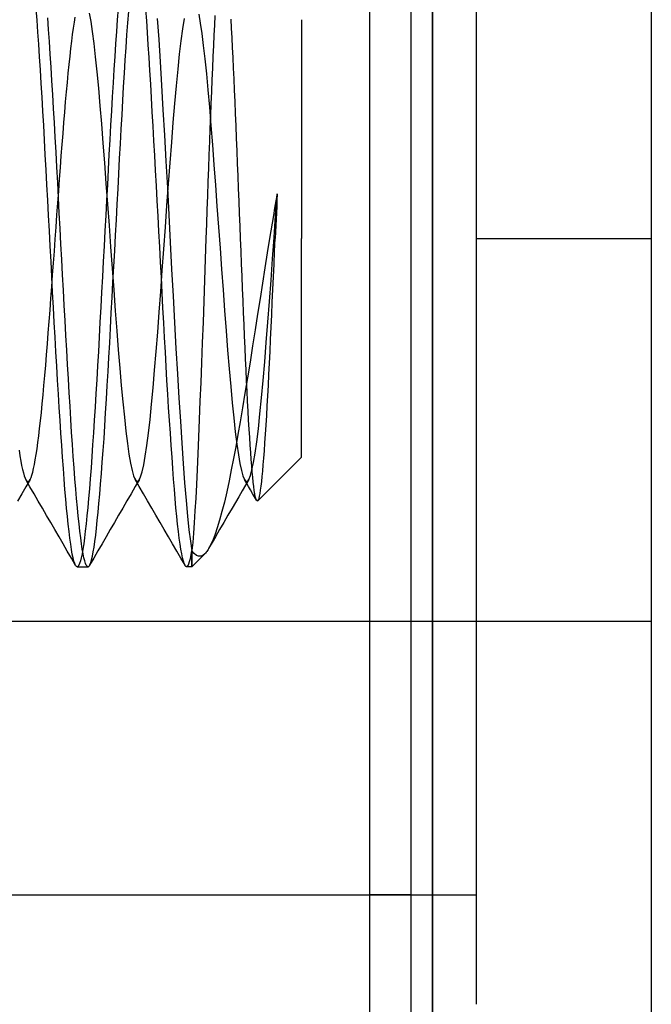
# Model space of a CAD drawing. Header units: millimetres. Extents: x -50 to 1, y 0 to 191.
# Tile 140 of 151: x -2.89 to 0, y 177 to 181.5. Entities that reach past the tile are written whole.
import ezdxf

# ---------------------------------------------------------------- set-up
doc = ezdxf.new("R2010")
doc.units = ezdxf.units.MM
doc.layers.add('MAIN-1', color=7, linetype='Continuous')
doc.layers.add('MAIN-2', color=7, linetype='Continuous')

msp = doc.modelspace()

# ---------------------------------------------------------------- linework, layer by layer
at = {"layer": 'MAIN-1'}
for p, q in [((-1, 0), (-1, 187.5)), ((0, 187.5), (0, 0))]:
    msp.add_line(p, q, dxfattribs=at)
at = {"layer": 'MAIN-2'}
for p, q in [((-1.288, 187.5), (-1.288, 173.45)), ((-1.1, 187.5), (-1.1, 173.45)), ((-1, 187.5), (-1, 0)), ((-1, 187.5), (-1, 0)), ((-0.8, 184), (-0.8, 180.5)), ((-2.8078, 181.4972), (-2.8116, 181.5488)), ((-2.4382, 181.5511), (-2.4419, 181.4996)), ((-2.3933, 181.4854), (-2.3893, 181.5382)), ((-2.307, 181.4952), (-2.3108, 181.547)), ((-2.8041, 181.4433), (-2.8078, 181.4972)), ((-2.7557, 181.4556), (-2.7594, 181.5092)), ((-2.6417, 181.4615), (-2.6377, 181.4881)), ((-2.6377, 181.4881), (-2.6337, 181.5123)), ((-2.5696, 181.53), (-2.5629, 181.4917)), ((-2.5629, 181.4917), (-2.5561, 181.4458)), ((-2.4419, 181.4996), (-2.4457, 181.4458)), ((-2.3972, 181.4304), (-2.3933, 181.4854)), ((-2.3033, 181.4411), (-2.307, 181.4952)), ((-2.2585, 181.5051), (-2.2521, 181.4094)), ((-2.142, 181.4585), (-2.1348, 181.5051)), ((-2.0688, 181.5253), (-2.0619, 181.4847)), ((-1.9953, 181.5186), (-1.9975, 181.4752)), ((-1.9193, 181.4611), (-1.9215, 181.5026)), ((-1.6, 181.5), (-1.6, 180.5)), ((-2.8003, 181.3875), (-2.8041, 181.4433)), ((-2.7519, 181.3998), (-2.7557, 181.4556)), ((-2.6456, 181.4326), (-2.6417, 181.4615)), ((-2.5561, 181.4458), (-2.5492, 181.3916)), ((-2.4457, 181.4458), (-2.4494, 181.3898)), ((-2.2996, 181.3849), (-2.3033, 181.4411)), ((-2.1492, 181.4041), (-2.142, 181.4585)), ((-2.0619, 181.4847), (-2.055, 181.4369)), ((-1.9975, 181.4752), (-1.9998, 181.4294)), ((-1.917, 181.4178), (-1.9193, 181.4611)), ((-2.748, 181.342), (-2.7519, 181.3998)), ((-2.6536, 181.3682), (-2.6496, 181.4015)), ((-2.6496, 181.4015), (-2.6456, 181.4326)), ((-2.4011, 181.3735), (-2.3972, 181.4304)), ((-2.2521, 181.4094), (-2.2457, 181.3074)), ((-2.1565, 181.3423), (-2.1492, 181.4041)), ((-2.055, 181.4369), (-2.0481, 181.3821)), ((-1.9998, 181.4294), (-2.002, 181.3813)), ((-1.9147, 181.3729), (-1.917, 181.4178)), ((-2.7966, 181.3297), (-2.8003, 181.3875)), ((-2.6575, 181.3328), (-2.6536, 181.3682)), ((-2.5492, 181.3916), (-2.5422, 181.3297)), ((-2.4494, 181.3898), (-2.4532, 181.3319)), ((-2.4049, 181.315), (-2.4011, 181.3735)), ((-2.2959, 181.3269), (-2.2996, 181.3849)), ((-2.0481, 181.3821), (-2.0412, 181.3207)), ((-2.002, 181.3813), (-2.0043, 181.3311)), ((-1.9124, 181.3267), (-1.9147, 181.3729)), ((-2.7929, 181.2702), (-2.7966, 181.3297)), ((-2.7441, 181.2825), (-2.748, 181.342)), ((-2.6615, 181.2953), (-2.6575, 181.3328)), ((-2.5422, 181.3297), (-2.5352, 181.261)), ((-2.4532, 181.3319), (-2.4569, 181.2722)), ((-2.4087, 181.2549), (-2.4049, 181.315)), ((-2.2923, 181.2671), (-2.2959, 181.3269)), ((-2.2457, 181.3074), (-2.2393, 181.2)), ((-2.1637, 181.2734), (-2.1565, 181.3423)), ((-2.0412, 181.3207), (-2.0343, 181.2531)), ((-2.0043, 181.3311), (-2.0066, 181.2792)), ((-1.91, 181.279), (-1.9124, 181.3267)), ((-2.7891, 181.209), (-2.7929, 181.2702)), ((-2.7403, 181.2212), (-2.7441, 181.2825)), ((-2.6654, 181.2555), (-2.6615, 181.2953)), ((-2.5352, 181.261), (-2.5281, 181.1864)), ((-2.4569, 181.2722), (-2.4607, 181.2108)), ((-2.2887, 181.2057), (-2.2923, 181.2671)), ((-2.1709, 181.198), (-2.1637, 181.2734)), ((-2.0066, 181.2792), (-2.0089, 181.2258)), ((-1.9077, 181.2297), (-1.91, 181.279)), ((-2.7364, 181.1585), (-2.7403, 181.2212)), ((-2.6694, 181.2137), (-2.6654, 181.2555)), ((-2.4124, 181.1932), (-2.4087, 181.2549)), ((-2.0343, 181.2531), (-2.0274, 181.1795)), ((-2.0089, 181.2258), (-2.0112, 181.1715)), ((-1.9053, 181.1786), (-1.9077, 181.2297)), ((-2.7854, 181.1463), (-2.7891, 181.209)), ((-2.6734, 181.1699), (-2.6694, 181.2137)), ((-2.5281, 181.1864), (-2.5211, 181.107)), ((-2.4607, 181.2108), (-2.4644, 181.1479)), ((-2.4161, 181.1301), (-2.4124, 181.1932)), ((-2.2851, 181.1427), (-2.2887, 181.2057)), ((-2.2393, 181.2), (-2.2327, 181.0878)), ((-2.1781, 181.1168), (-2.1709, 181.198)), ((-2.0274, 181.1795), (-2.0205, 181.1005)), ((-2.0112, 181.1715), (-2.0135, 181.1162)), ((-1.903, 181.1255), (-1.9053, 181.1786)), ((-2.7817, 181.0821), (-2.7854, 181.1463)), ((-2.7325, 181.0944), (-2.7364, 181.1585)), ((-2.6775, 181.1245), (-2.6734, 181.1699)), ((-2.4644, 181.1479), (-2.4682, 181.0836)), ((-2.4197, 181.0656), (-2.4161, 181.1301)), ((-2.2814, 181.0785), (-2.2851, 181.1427)), ((-1.9006, 181.0707), (-1.903, 181.1255)), ((-2.7779, 181.0167), (-2.7817, 181.0821)), ((-2.7287, 181.0291), (-2.7325, 181.0944)), ((-2.6815, 181.0776), (-2.6775, 181.1245)), ((-2.5211, 181.107), (-2.5141, 181.0235)), ((-2.4682, 181.0836), (-2.4719, 181.018)), ((-2.2327, 181.0878), (-2.226, 180.9718)), ((-2.1853, 181.0307), (-2.1781, 181.1168)), ((-2.0205, 181.1005), (-2.0136, 181.0166)), ((-2.0135, 181.1162), (-2.0157, 181.0599)), ((-2.6855, 181.0294), (-2.6815, 181.0776)), ((-2.4233, 180.9998), (-2.4197, 181.0656)), ((-2.2777, 181.013), (-2.2814, 181.0785)), ((-2.0157, 181.0599), (-2.018, 181.0023)), ((-1.8983, 181.0147), (-1.9006, 181.0707)), ((-2.7742, 180.9502), (-2.7779, 181.0167)), ((-2.725, 180.9625), (-2.7287, 181.0291)), ((-2.6894, 180.9798), (-2.6855, 181.0294)), ((-2.5141, 181.0235), (-2.5071, 180.9362)), ((-2.4719, 181.018), (-2.4756, 180.9513)), ((-2.427, 180.9329), (-2.4233, 180.9998)), ((-2.274, 180.9464), (-2.2777, 181.013)), ((-2.1925, 180.9403), (-2.1853, 181.0307)), ((-2.018, 181.0023), (-2.0204, 180.9433)), ((-2.0136, 181.0166), (-2.0066, 180.9285)), ((-1.896, 180.9579), (-1.8983, 181.0147)), ((-2.7705, 180.8826), (-2.7742, 180.9502)), ((-2.7213, 180.8948), (-2.725, 180.9625)), ((-2.6934, 180.9291), (-2.6894, 180.9798)), ((-2.4756, 180.9513), (-2.4794, 180.8835)), ((-2.2702, 180.8788), (-2.274, 180.9464)), ((-2.226, 180.9718), (-2.2192, 180.8528)), ((-1.8937, 180.9007), (-1.896, 180.9579)), ((-2.6974, 180.8773), (-2.6934, 180.9291)), ((-2.5071, 180.9362), (-2.5002, 180.8455)), ((-2.4306, 180.8649), (-2.427, 180.9329)), ((-2.1998, 180.8462), (-2.1925, 180.9403)), ((-2.0204, 180.9433), (-2.0227, 180.8829)), ((-2.0066, 180.9285), (-1.9996, 180.8371)), ((-1.8915, 180.8435), (-1.8937, 180.9007)), ((-2.7668, 180.8143), (-2.7705, 180.8826)), ((-2.7176, 180.8261), (-2.7213, 180.8948)), ((-2.7014, 180.8245), (-2.6974, 180.8773)), ((-2.4794, 180.8835), (-2.4831, 180.8149)), ((-2.4343, 180.7961), (-2.4306, 180.8649)), ((-2.2664, 180.8104), (-2.2702, 180.8788)), ((-2.0227, 180.8829), (-2.0251, 180.8212)), ((-2.763, 180.7452), (-2.7668, 180.8143)), ((-2.714, 180.7566), (-2.7176, 180.8261)), ((-2.7054, 180.771), (-2.7014, 180.8245)), ((-2.5002, 180.8455), (-2.4932, 180.7521)), ((-2.4831, 180.8149), (-2.4869, 180.7456)), ((-2.2625, 180.7413), (-2.2664, 180.8104)), ((-2.2192, 180.8528), (-2.2124, 180.7314)), ((-2.207, 180.7493), (-2.1998, 180.8462)), ((-2.0251, 180.8212), (-2.0274, 180.7585)), ((-1.9996, 180.8371), (-1.9926, 180.7432)), ((-1.8893, 180.7862), (-1.8915, 180.8435)), ((-2.7094, 180.7169), (-2.7054, 180.771)), ((-2.438, 180.7265), (-2.4343, 180.7961)), ((-1.8871, 180.7287), (-1.8893, 180.7862)), ((-2.7593, 180.6756), (-2.763, 180.7452)), ((-2.7104, 180.6865), (-2.714, 180.7566)), ((-2.4932, 180.7521), (-2.4863, 180.6567)), ((-2.4869, 180.7456), (-2.4906, 180.6757)), ((-2.4417, 180.6563), (-2.438, 180.7265)), ((-2.2587, 180.6718), (-2.2625, 180.7413)), ((-2.2142, 180.6505), (-2.207, 180.7493)), ((-2.2124, 180.7314), (-2.2058, 180.6081)), ((-2.0274, 180.7585), (-2.0297, 180.6949)), ((-1.9926, 180.7432), (-1.9856, 180.6477)), ((-1.8848, 180.6713), (-1.8871, 180.7287)), ((-2.7556, 180.6055), (-2.7593, 180.6756)), ((-2.7133, 180.6623), (-2.7094, 180.7169)), ((-2.7067, 180.6161), (-2.7104, 180.6865)), ((-2.4906, 180.6757), (-2.4944, 180.6055)), ((-2.0297, 180.6949), (-2.032, 180.6305)), ((-1.7174, 180.6047), (-1.7102, 180.704)), ((-1.7102, 180.704), (-1.7161, 180.6714)), ((-1.7115, 180.6755), (-1.7127, 180.6468)), ((-1.7102, 180.704), (-1.7115, 180.6755)), ((-2.7173, 180.6075), (-2.7133, 180.6623)), ((-2.4863, 180.6567), (-2.4793, 180.5597)), ((-2.4456, 180.5857), (-2.4417, 180.6563)), ((-2.2548, 180.6018), (-2.2587, 180.6718)), ((-2.2214, 180.5511), (-2.2142, 180.6505)), ((-2.032, 180.6305), (-2.0342, 180.5655)), ((-1.9856, 180.6477), (-1.9787, 180.5516)), ((-1.8826, 180.6139), (-1.8848, 180.6713)), ((-1.722, 180.6383), (-1.7278, 180.6045)), ((-1.7161, 180.6714), (-1.722, 180.6383)), ((-1.7127, 180.6468), (-1.714, 180.6178)), ((-2.7518, 180.5352), (-2.7556, 180.6055)), ((-2.7212, 180.5525), (-2.7173, 180.6075)), ((-2.703, 180.5455), (-2.7067, 180.6161)), ((-2.4944, 180.6055), (-2.4981, 180.5352)), ((-2.4495, 180.5147), (-2.4456, 180.5857)), ((-2.251, 180.5317), (-2.2548, 180.6018)), ((-2.2058, 180.6081), (-2.1993, 180.4839)), ((-1.8803, 180.5567), (-1.8826, 180.6139)), ((-1.7278, 180.6045), (-1.7337, 180.5702)), ((-1.7246, 180.5053), (-1.7174, 180.6047)), ((-1.7153, 180.5887), (-1.7166, 180.5593)), ((-1.714, 180.6178), (-1.7153, 180.5887)), ((-2.7252, 180.4975), (-2.7212, 180.5525)), ((-2.6993, 180.4748), (-2.703, 180.5455)), ((-2.4793, 180.5597), (-2.4722, 180.4612)), ((-2.2285, 180.4519), (-2.2214, 180.5511)), ((-2.0342, 180.5655), (-2.0364, 180.5)), ((-1.9787, 180.5516), (-1.9718, 180.4554)), ((-1.878, 180.5), (-1.8803, 180.5567)), ((-1.7337, 180.5702), (-1.7395, 180.5353)), ((-1.7166, 180.5593), (-1.718, 180.5297)), ((-2.7481, 180.4648), (-2.7518, 180.5352)), ((-2.7291, 180.4426), (-2.7252, 180.4975)), ((-2.4981, 180.5352), (-2.5018, 180.4648)), ((-2.4534, 180.4436), (-2.4495, 180.5147)), ((-2.2473, 180.4615), (-2.251, 180.5317)), ((-2.0364, 180.5), (-2.0396, 180.405)), ((-1.8757, 180.4422), (-1.878, 180.5)), ((-1.7453, 180.5), (-1.7561, 180.4338)), ((-1.7395, 180.5353), (-1.7453, 180.5)), ((-1.7317, 180.4066), (-1.7246, 180.5053)), ((-1.722, 180.4417), (-1.7193, 180.5)), ((-1.718, 180.5297), (-1.7193, 180.5)), ((-1.6, 179.5), (-1.6, 180.5)), ((-0.8, 180.5), (0, 180.5)), ((-0.8, 180.5), (0, 180.5)), ((-0.8, 180.5), (0, 180.5)), ((-0.8, 180.5), (-0.8, 177)), ((-0.8, 180.5), (0, 180.5)), ((-2.7444, 180.3944), (-2.7481, 180.4648)), ((-2.6956, 180.4042), (-2.6993, 180.4748)), ((-2.5018, 180.4648), (-2.5056, 180.3944)), ((-2.4722, 180.4612), (-2.4651, 180.3625)), ((-2.2436, 180.3914), (-2.2473, 180.4615)), ((-2.2356, 180.3538), (-2.2285, 180.4519)), ((-2.1993, 180.4839), (-2.1929, 180.3599)), ((-1.9718, 180.4554), (-1.9649, 180.3598)), ((-2.7331, 180.3879), (-2.7291, 180.4426)), ((-2.4573, 180.3723), (-2.4534, 180.4436)), ((-2.0396, 180.405), (-2.0429, 180.3094)), ((-1.8733, 180.3848), (-1.8757, 180.4422)), ((-1.7561, 180.4338), (-1.767, 180.3659)), ((-1.7387, 180.3091), (-1.7317, 180.4066)), ((-1.7247, 180.3833), (-1.722, 180.4417)), ((-2.7406, 180.3242), (-2.7444, 180.3944)), ((-2.737, 180.3335), (-2.7331, 180.3879)), ((-2.6917, 180.3337), (-2.6956, 180.4042)), ((-2.5056, 180.3944), (-2.5093, 180.3244)), ((-2.4651, 180.3625), (-2.458, 180.265)), ((-2.4612, 180.3011), (-2.4573, 180.3723)), ((-2.24, 180.3215), (-2.2436, 180.3914)), ((-1.871, 180.3278), (-1.8733, 180.3848)), ((-1.767, 180.3659), (-1.7779, 180.2966)), ((-1.7274, 180.3248), (-1.7247, 180.3833)), ((-2.7409, 180.2794), (-2.737, 180.3335)), ((-2.7369, 180.2542), (-2.7406, 180.3242)), ((-2.6879, 180.2634), (-2.6917, 180.3337)), ((-2.5093, 180.3244), (-2.513, 180.2548)), ((-2.2426, 180.2573), (-2.2356, 180.3538)), ((-2.2363, 180.2519), (-2.24, 180.3215)), ((-2.1929, 180.3599), (-2.1865, 180.2368)), ((-1.9649, 180.3598), (-1.958, 180.2648)), ((-1.8686, 180.2714), (-1.871, 180.3278)), ((-1.73, 180.2665), (-1.7274, 180.3248)), ((-2.7449, 180.2257), (-2.7409, 180.2794)), ((-2.4651, 180.2301), (-2.4612, 180.3011)), ((-2.0429, 180.3094), (-2.0462, 180.2135)), ((-1.8663, 180.2156), (-1.8686, 180.2714)), ((-1.7779, 180.2966), (-1.7889, 180.2262)), ((-1.7458, 180.2128), (-1.7387, 180.3091)), ((-2.7488, 180.1725), (-2.7449, 180.2257)), ((-2.7331, 180.1848), (-2.7369, 180.2542)), ((-2.684, 180.1937), (-2.6879, 180.2634)), ((-2.513, 180.2548), (-2.5168, 180.1857)), ((-2.4689, 180.1599), (-2.4651, 180.2301)), ((-2.458, 180.265), (-2.451, 180.1701)), ((-2.2496, 180.1631), (-2.2426, 180.2573)), ((-2.2327, 180.1829), (-2.2363, 180.2519)), ((-2.1865, 180.2368), (-2.18, 180.1155)), ((-1.958, 180.2648), (-1.9511, 180.1709)), ((-1.7889, 180.2262), (-1.8001, 180.1547)), ((-1.7327, 180.2085), (-1.73, 180.2665)), ((-2.7294, 180.1162), (-2.7331, 180.1848)), ((-2.6801, 180.1246), (-2.684, 180.1937)), ((-2.5168, 180.1857), (-2.5205, 180.1173)), ((-2.2291, 180.1145), (-2.2327, 180.1829)), ((-2.0462, 180.2135), (-2.0496, 180.1178)), ((-1.864, 180.1606), (-1.8663, 180.2156)), ((-1.7529, 180.1181), (-1.7458, 180.2128)), ((-1.7353, 180.151), (-1.7327, 180.2085)), ((-2.7528, 180.12), (-2.7488, 180.1725)), ((-2.4726, 180.0908), (-2.4689, 180.1599)), ((-2.451, 180.1701), (-2.444, 180.0786)), ((-2.2565, 180.0715), (-2.2496, 180.1631)), ((-1.9511, 180.1709), (-1.944, 180.0787)), ((-1.8617, 180.1065), (-1.864, 180.1606)), ((-1.8001, 180.1547), (-1.8114, 180.0821)), ((-1.738, 180.0941), (-1.7353, 180.151)), ((-2.7568, 180.0684), (-2.7528, 180.12)), ((-2.7256, 180.0484), (-2.7294, 180.1162)), ((-2.6762, 180.0565), (-2.6801, 180.1246)), ((-2.5205, 180.1173), (-2.5242, 180.0498)), ((-2.4763, 180.023), (-2.4726, 180.0908)), ((-2.2255, 180.0471), (-2.2291, 180.1145)), ((-2.18, 180.1155), (-2.1734, 179.9967)), ((-2.0496, 180.1178), (-2.0531, 180.0234)), ((-1.8595, 180.0531), (-1.8617, 180.1065)), ((-1.7602, 180.0253), (-1.7529, 180.1181)), ((-1.7406, 180.0383), (-1.738, 180.0941)), ((-2.7608, 180.0179), (-2.7568, 180.0684)), ((-2.7219, 179.9817), (-2.7256, 180.0484)), ((-2.6724, 179.9894), (-2.6762, 180.0565)), ((-2.5242, 180.0498), (-2.5279, 179.9833)), ((-2.444, 180.0786), (-2.4371, 179.9911)), ((-2.2635, 179.983), (-2.2565, 180.0715)), ((-2.2218, 179.9806), (-2.2255, 180.0471)), ((-1.944, 180.0787), (-1.937, 179.9892)), ((-1.8572, 180.0008), (-1.8595, 180.0531)), ((-1.8114, 180.0821), (-1.823, 180.0087)), ((-2.7647, 179.9685), (-2.7608, 180.0179)), ((-2.4799, 179.9566), (-2.4763, 180.023)), ((-2.0531, 180.0234), (-2.0566, 179.9314)), ((-1.855, 179.9494), (-1.8572, 180.0008)), ((-1.823, 180.0087), (-1.8347, 179.9351)), ((-1.7675, 179.9356), (-1.7602, 180.0253)), ((-1.7431, 179.9835), (-1.7406, 180.0383)), ((-2.7687, 179.9204), (-2.7647, 179.9685)), ((-2.7181, 179.9162), (-2.7219, 179.9817)), ((-2.6686, 179.9235), (-2.6724, 179.9894)), ((-2.5279, 179.9833), (-2.5317, 179.9179)), ((-2.4835, 179.8914), (-2.4799, 179.9566)), ((-2.4371, 179.9911), (-2.4302, 179.9076)), ((-2.2706, 179.8982), (-2.2635, 179.983)), ((-2.2181, 179.9153), (-2.2218, 179.9806)), ((-2.1734, 179.9967), (-2.1666, 179.8811)), ((-1.937, 179.9892), (-1.9299, 179.9038)), ((-1.7457, 179.9301), (-1.7431, 179.9835)), ((-2.7727, 179.8739), (-2.7687, 179.9204)), ((-2.7144, 179.8519), (-2.7181, 179.9162)), ((-2.6649, 179.8587), (-2.6686, 179.9235)), ((-2.5317, 179.9179), (-2.5354, 179.8538)), ((-2.2143, 179.8512), (-2.2181, 179.9153)), ((-2.0566, 179.9314), (-2.0601, 179.8422)), ((-1.8527, 179.8991), (-1.855, 179.9494)), ((-1.8347, 179.9351), (-1.8464, 179.8628)), ((-1.7748, 179.8506), (-1.7675, 179.9356)), ((-1.7482, 179.8784), (-1.7457, 179.9301)), ((-2.7767, 179.8288), (-2.7727, 179.8739)), ((-2.4872, 179.8276), (-2.4835, 179.8914)), ((-2.4302, 179.9076), (-2.4232, 179.828)), ((-2.2777, 179.8179), (-2.2706, 179.8982)), ((-2.1666, 179.8811), (-2.1598, 179.77)), ((-1.9299, 179.9038), (-1.9229, 179.8236)), ((-1.8504, 179.85), (-1.8527, 179.8991)), ((-1.7507, 179.8287), (-1.7482, 179.8784)), ((-2.7806, 179.7856), (-2.7767, 179.8288)), ((-2.7107, 179.789), (-2.7144, 179.8519)), ((-2.6612, 179.7953), (-2.6649, 179.8587)), ((-2.5354, 179.8538), (-2.5391, 179.791)), ((-2.4908, 179.765), (-2.4872, 179.8276)), ((-2.4232, 179.828), (-2.4162, 179.7529)), ((-2.2105, 179.7885), (-2.2143, 179.8512)), ((-2.0601, 179.8422), (-2.0635, 179.756)), ((-1.9229, 179.8236), (-1.9159, 179.7491)), ((-1.8464, 179.8628), (-1.8579, 179.7928)), ((-1.8481, 179.8022), (-1.8504, 179.85)), ((-1.7821, 179.7713), (-1.7748, 179.8506)), ((-1.7532, 179.7809), (-1.7507, 179.8287)), ((-2.7846, 179.7441), (-2.7806, 179.7856)), ((-2.7069, 179.7276), (-2.7107, 179.789)), ((-2.6576, 179.7334), (-2.6612, 179.7953)), ((-2.5391, 179.791), (-2.5429, 179.7298)), ((-2.2848, 179.7428), (-2.2777, 179.8179)), ((-2.2066, 179.7273), (-2.2105, 179.7885)), ((-1.8579, 179.7928), (-1.8691, 179.7258)), ((-1.8458, 179.7559), (-1.8481, 179.8022)), ((-1.7558, 179.735), (-1.7532, 179.7809)), ((-2.7886, 179.7045), (-2.7846, 179.7441)), ((-2.6539, 179.673), (-2.6576, 179.7334)), ((-2.4946, 179.7037), (-2.4908, 179.765)), ((-2.4162, 179.7529), (-2.4092, 179.6832)), ((-2.2919, 179.6734), (-2.2848, 179.7428)), ((-2.1598, 179.77), (-2.1531, 179.6645)), ((-2.0635, 179.756), (-2.0668, 179.6727)), ((-1.9159, 179.7491), (-1.9088, 179.68)), ((-1.8434, 179.7115), (-1.8458, 179.7559)), ((-1.7893, 179.6979), (-1.7821, 179.7713)), ((-1.7583, 179.6906), (-1.7558, 179.735)), ((-2.7925, 179.667), (-2.7886, 179.7045)), ((-2.7032, 179.6679), (-2.7069, 179.7276)), ((-2.5429, 179.7298), (-2.5466, 179.6703)), ((-2.4984, 179.6441), (-2.4946, 179.7037)), ((-2.2028, 179.6678), (-2.2066, 179.7273)), ((-1.8691, 179.7258), (-1.8799, 179.6626)), ((-1.841, 179.6691), (-1.8434, 179.7115)), ((-1.7966, 179.6308), (-1.7893, 179.6979)), ((-1.761, 179.6476), (-1.7583, 179.6906)), ((-2.7965, 179.6316), (-2.7925, 179.667)), ((-2.6994, 179.6099), (-2.7032, 179.6679)), ((-2.6503, 179.6145), (-2.6539, 179.673)), ((-2.5466, 179.6703), (-2.5503, 179.6125)), ((-2.5022, 179.5863), (-2.4984, 179.6441)), ((-2.4092, 179.6832), (-2.4021, 179.6196)), ((-2.2991, 179.6103), (-2.2919, 179.6734)), ((-2.1989, 179.61), (-2.2028, 179.6678)), ((-2.1531, 179.6645), (-2.1465, 179.5649)), ((-2.0668, 179.6727), (-2.0701, 179.5927)), ((-1.9088, 179.68), (-1.9018, 179.6169)), ((-1.8799, 179.6626), (-1.8902, 179.6035)), ((-1.8386, 179.6288), (-1.841, 179.6691)), ((-1.7636, 179.6062), (-1.761, 179.6476)), ((-2.8044, 179.5674), (-2.8004, 179.5984)), ((-2.8004, 179.5984), (-2.7965, 179.6316)), ((-2.6956, 179.554), (-2.6994, 179.6099)), ((-2.6466, 179.5578), (-2.6503, 179.6145)), ((-2.5503, 179.6125), (-2.5541, 179.5567)), ((-2.4021, 179.6196), (-2.3951, 179.5631)), ((-2.3062, 179.5543), (-2.2991, 179.6103)), ((-2.1951, 179.5542), (-2.1989, 179.61)), ((-1.9018, 179.6169), (-1.8947, 179.5606)), ((-1.8902, 179.6035), (-1.9002, 179.548)), ((-1.8362, 179.5908), (-1.8386, 179.6288)), ((-1.8039, 179.5711), (-1.7966, 179.6308)), ((-1.7663, 179.5668), (-1.7636, 179.6062)), ((-2.8083, 179.5387), (-2.8044, 179.5674)), ((-2.6919, 179.5001), (-2.6956, 179.554)), ((-2.6428, 179.5034), (-2.6466, 179.5578)), ((-2.5541, 179.5567), (-2.5578, 179.5029)), ((-2.5061, 179.5305), (-2.5022, 179.5863)), ((-2.3951, 179.5631), (-2.3881, 179.5143)), ((-2.3133, 179.5059), (-2.3062, 179.5543)), ((-2.1913, 179.5004), (-2.1951, 179.5542)), ((-2.1465, 179.5649), (-2.14, 179.471)), ((-2.0701, 179.5927), (-2.0733, 179.5164)), ((-1.8947, 179.5606), (-1.8876, 179.512)), ((-1.8338, 179.555), (-1.8362, 179.5908)), ((-1.8315, 179.5214), (-1.8338, 179.555)), ((-1.8111, 179.5196), (-1.8039, 179.5711)), ((-1.7689, 179.5299), (-1.7663, 179.5668)), ((-2.8908, 179.5328), (-2.8868, 179.5066)), ((-2.8868, 179.5066), (-2.8829, 179.483)), ((-2.8162, 179.4884), (-2.8122, 179.5124)), ((-2.8122, 179.5124), (-2.8083, 179.5387)), ((-2.5101, 179.477), (-2.5061, 179.5305)), ((-2.3881, 179.5143), (-2.381, 179.4732)), ((-2.3204, 179.4656), (-2.3133, 179.5059)), ((-2.0733, 179.5164), (-2.0765, 179.4442)), ((-1.9002, 179.548), (-1.91, 179.4948)), ((-1.8876, 179.512), (-1.8807, 179.4714)), ((-1.8291, 179.4901), (-1.8315, 179.5214)), ((-1.8184, 179.4766), (-1.8111, 179.5196)), ((-1.7715, 179.496), (-1.7689, 179.5299)), ((-2.8829, 179.483), (-2.8789, 179.4621)), ((-2.8789, 179.4621), (-2.875, 179.4439)), ((-2.8241, 179.4482), (-2.8201, 179.467)), ((-2.8201, 179.467), (-2.8162, 179.4884)), ((-2.6881, 179.4485), (-2.6919, 179.5001)), ((-2.6391, 179.4513), (-2.6428, 179.5034)), ((-2.5578, 179.5029), (-2.5616, 179.4514)), ((-2.514, 179.4258), (-2.5101, 179.477)), ((-2.381, 179.4732), (-2.374, 179.4401)), ((-2.3275, 179.4338), (-2.3204, 179.4656)), ((-2.1876, 179.449), (-2.1913, 179.5004)), ((-2.14, 179.471), (-2.1336, 179.3832)), ((-1.91, 179.4948), (-1.9201, 179.4428)), ((-1.8807, 179.4714), (-1.8738, 179.439)), ((-1.8268, 179.461), (-1.8291, 179.4901)), ((-1.8244, 179.4339), (-1.8268, 179.461)), ((-1.8256, 179.4421), (-1.8184, 179.4766)), ((-1.6, 179.5), (-1.7987, 179.3013)), ((-1.7765, 179.4372), (-1.774, 179.4652)), ((-1.774, 179.4652), (-1.7715, 179.496)), ((-2.875, 179.4439), (-2.871, 179.4283)), ((-2.871, 179.4283), (-2.8671, 179.4153)), ((-2.8671, 179.4153), (-2.8632, 179.4049)), ((-2.8359, 179.4073), (-2.8319, 179.4183)), ((-2.8319, 179.4183), (-2.828, 179.4319)), ((-2.828, 179.4319), (-2.8241, 179.4482)), ((-2.6844, 179.3994), (-2.6881, 179.4485)), ((-2.6352, 179.4017), (-2.6391, 179.4513)), ((-2.5616, 179.4514), (-2.5653, 179.4022)), ((-2.5179, 179.3774), (-2.514, 179.4258)), ((-2.374, 179.4401), (-2.3669, 179.4152)), ((-2.3669, 179.4152), (-2.3626, 179.4044)), ((-2.3346, 179.4107), (-2.3275, 179.4338)), ((-2.1839, 179.4), (-2.1876, 179.449)), ((-2.0765, 179.4442), (-2.0797, 179.3763)), ((-1.9201, 179.4428), (-1.9304, 179.392)), ((-1.8738, 179.439), (-1.867, 179.4148)), ((-1.8401, 179.3992), (-1.8328, 179.4163)), ((-1.8328, 179.4163), (-1.8256, 179.4421)), ((-1.8221, 179.4088), (-1.8244, 179.4339)), ((-1.7789, 179.4118), (-1.7765, 179.4372)), ((-2.8632, 179.4049), (-2.8592, 179.3972)), ((-2.8408, 179.3655), (-2.8599, 179.3983)), ((-2.8401, 179.3983), (-2.8592, 179.3656)), ((-2.8592, 179.3972), (-2.856, 179.3929)), ((-2.856, 179.3929), (-2.8528, 179.3904)), ((-2.8528, 179.3904), (-2.8495, 179.3897)), ((-2.8495, 179.3897), (-2.8463, 179.3909)), ((-2.8463, 179.3909), (-2.843, 179.394)), ((-2.843, 179.394), (-2.8398, 179.3989)), ((-2.8398, 179.3989), (-2.8359, 179.4073)), ((-2.6807, 179.353), (-2.6844, 179.3994)), ((-2.6314, 179.3549), (-2.6352, 179.4017)), ((-2.5653, 179.4022), (-2.569, 179.3556)), ((-2.5217, 179.3317), (-2.5179, 179.3774)), ((-2.3626, 179.4044), (-2.3584, 179.3967)), ((-2.3408, 179.3663), (-2.3598, 179.3991)), ((-2.3401, 179.3987), (-2.3591, 179.366)), ((-2.3584, 179.3967), (-2.3541, 179.3921)), ((-2.3541, 179.3921), (-2.3499, 179.3904)), ((-2.3499, 179.3904), (-2.3458, 179.3918)), ((-2.3458, 179.3918), (-2.3416, 179.3963)), ((-2.3416, 179.3963), (-2.3346, 179.4107)), ((-2.1803, 179.3536), (-2.1839, 179.4)), ((-2.1336, 179.3832), (-2.1271, 179.3029)), ((-2.0797, 179.3763), (-2.083, 179.3131)), ((-1.9304, 179.392), (-1.941, 179.3427)), ((-1.8559, 179.3721), (-1.8711, 179.346)), ((-1.867, 179.4148), (-1.8602, 179.3988)), ((-1.8602, 179.3988), (-1.8569, 179.394)), ((-1.8508, 179.3828), (-1.86, 179.3987)), ((-1.8569, 179.394), (-1.8535, 179.3912)), ((-1.8404, 179.3987), (-1.8559, 179.3721)), ((-1.8535, 179.3912), (-1.8502, 179.3903)), ((-1.8416, 179.3669), (-1.8508, 179.3828)), ((-1.8502, 179.3903), (-1.8468, 179.3913)), ((-1.8468, 179.3913), (-1.8435, 179.3943)), ((-1.8435, 179.3943), (-1.8401, 179.3992)), ((-1.8198, 179.3861), (-1.8221, 179.4088)), ((-1.8175, 179.3659), (-1.8198, 179.3861)), ((-1.7837, 179.3682), (-1.7813, 179.3888)), ((-1.7813, 179.3888), (-1.7789, 179.4118)), ((-2.8782, 179.3329), (-2.8972, 179.3002)), ((-2.8592, 179.3656), (-2.8782, 179.3329)), ((-2.8218, 179.3328), (-2.8408, 179.3655)), ((-2.8028, 179.3001), (-2.8218, 179.3328)), ((-2.677, 179.3092), (-2.6807, 179.353)), ((-2.6276, 179.311), (-2.6314, 179.3549)), ((-2.569, 179.3556), (-2.5727, 179.3116)), ((-2.5255, 179.2888), (-2.5217, 179.3317)), ((-2.3782, 179.3332), (-2.3972, 179.3005)), ((-2.3591, 179.366), (-2.3782, 179.3332)), ((-2.3217, 179.3336), (-2.3408, 179.3663)), ((-2.3027, 179.3008), (-2.3217, 179.3336)), ((-2.1767, 179.3098), (-2.1803, 179.3536)), ((-1.941, 179.3427), (-1.952, 179.2957)), ((-1.8711, 179.346), (-1.8863, 179.3198)), ((-1.8323, 179.351), (-1.8416, 179.3669)), ((-1.8231, 179.3352), (-1.8323, 179.351)), ((-1.8139, 179.3193), (-1.8231, 179.3352)), ((-1.8151, 179.3483), (-1.8175, 179.3659)), ((-1.8128, 179.3335), (-1.8151, 179.3483)), ((-1.8105, 179.3215), (-1.8128, 179.3335)), ((-1.791, 179.3221), (-1.7885, 179.3347)), ((-1.7885, 179.3347), (-1.7861, 179.3501)), ((-1.7861, 179.3501), (-1.7837, 179.3682)), ((-2.7838, 179.2674), (-2.8028, 179.3001)), ((-2.6733, 179.2681), (-2.677, 179.3092)), ((-2.6238, 179.2698), (-2.6276, 179.311)), ((-2.5727, 179.3116), (-2.5764, 179.2703)), ((-2.5292, 179.2487), (-2.5255, 179.2888)), ((-2.3972, 179.3005), (-2.4163, 179.2678)), ((-2.2836, 179.2681), (-2.3027, 179.3008)), ((-2.1731, 179.2686), (-2.1767, 179.3098)), ((-2.1271, 179.3029), (-2.1205, 179.2314)), ((-2.083, 179.3131), (-2.0863, 179.2546)), ((-1.952, 179.2957), (-1.9632, 179.2518)), ((-1.9014, 179.2937), (-1.9166, 179.2676)), ((-1.8863, 179.3198), (-1.9014, 179.2937)), ((-1.8047, 179.3035), (-1.8139, 179.3193)), ((-1.8081, 179.3121), (-1.8105, 179.3215)), ((-1.8057, 179.3055), (-1.8081, 179.3121)), ((-1.8033, 179.3015), (-1.8057, 179.3055)), ((-1.8025, 179.3008), (-1.8033, 179.3015)), ((-1.8017, 179.3004), (-1.8025, 179.3008)), ((-1.801, 179.3002), (-1.8017, 179.3004)), ((-1.8002, 179.3003), (-1.801, 179.3002)), ((-1.7994, 179.3007), (-1.8002, 179.3003)), ((-1.7987, 179.3013), (-1.7994, 179.3007)), ((-1.7987, 179.3013), (-1.7961, 179.3054)), ((-1.7961, 179.3054), (-1.7935, 179.3123)), ((-1.7935, 179.3123), (-1.791, 179.3221)), ((-2.7648, 179.2347), (-2.7838, 179.2674)), ((-2.6696, 179.2296), (-2.6733, 179.2681)), ((-2.6199, 179.2312), (-2.6238, 179.2698)), ((-2.5764, 179.2703), (-2.5801, 179.2318)), ((-2.5328, 179.2112), (-2.5292, 179.2487)), ((-2.4353, 179.2351), (-2.4543, 179.2023)), ((-2.4163, 179.2678), (-2.4353, 179.2351)), ((-2.2646, 179.2353), (-2.2836, 179.2681)), ((-2.2455, 179.2026), (-2.2646, 179.2353)), ((-2.1695, 179.2301), (-2.1731, 179.2686)), ((-2.0863, 179.2546), (-2.0897, 179.2012)), ((-1.9632, 179.2518), (-1.9741, 179.2121)), ((-1.9166, 179.2676), (-1.9356, 179.2349)), ((-2.7458, 179.2021), (-2.7648, 179.2347)), ((-2.7269, 179.1694), (-2.7458, 179.2021)), ((-2.6659, 179.1938), (-2.6696, 179.2296)), ((-2.6621, 179.1607), (-2.6659, 179.1938)), ((-2.6161, 179.1953), (-2.6199, 179.2312)), ((-2.6124, 179.1621), (-2.6161, 179.1953)), ((-2.5838, 179.1959), (-2.5876, 179.1627)), ((-2.5801, 179.2318), (-2.5838, 179.1959)), ((-2.5365, 179.1765), (-2.5328, 179.2112)), ((-2.4543, 179.2023), (-2.4733, 179.1696)), ((-2.2265, 179.1699), (-2.2455, 179.2026)), ((-2.1659, 179.1943), (-2.1695, 179.2301)), ((-2.1622, 179.1612), (-2.1659, 179.1943)), ((-2.1205, 179.2314), (-2.1138, 179.1691)), ((-2.0897, 179.2012), (-2.0931, 179.153)), ((-1.9741, 179.2121), (-1.9845, 179.1777)), ((-1.9547, 179.2021), (-1.9737, 179.1694)), ((-1.9356, 179.2349), (-1.9547, 179.2021)), ((-2.7079, 179.1367), (-2.7269, 179.1694)), ((-2.6584, 179.1304), (-2.6621, 179.1607)), ((-2.6086, 179.1318), (-2.6124, 179.1621)), ((-2.5876, 179.1627), (-2.5913, 179.1323)), ((-2.5401, 179.1446), (-2.5365, 179.1765)), ((-2.4733, 179.1696), (-2.4923, 179.1369)), ((-2.2075, 179.1371), (-2.2265, 179.1699)), ((-2.1584, 179.1309), (-2.1622, 179.1612)), ((-2.1138, 179.1691), (-2.1069, 179.1163)), ((-2.0931, 179.153), (-2.0966, 179.1103)), ((-1.9944, 179.1485), (-2.0038, 179.1238)), ((-1.9845, 179.1777), (-1.9944, 179.1485)), ((-1.9737, 179.1694), (-1.9926, 179.1367)), ((-2.689, 179.1041), (-2.7079, 179.1367)), ((-2.6701, 179.0715), (-2.689, 179.1041)), ((-2.6546, 179.1031), (-2.6584, 179.1304)), ((-2.6508, 179.079), (-2.6546, 179.1031)), ((-2.605, 179.1044), (-2.6086, 179.1318)), ((-2.6013, 179.0801), (-2.605, 179.1044)), ((-2.595, 179.1048), (-2.5988, 179.0804)), ((-2.5913, 179.1323), (-2.595, 179.1048)), ((-2.5474, 179.0898), (-2.5437, 179.1156)), ((-2.5437, 179.1156), (-2.5401, 179.1446)), ((-2.5112, 179.1044), (-2.5301, 179.0719)), ((-2.4923, 179.1369), (-2.5112, 179.1044)), ((-2.1885, 179.1044), (-2.2075, 179.1371)), ((-2.1695, 179.0717), (-2.1885, 179.1044)), ((-2.1546, 179.1036), (-2.1584, 179.1309)), ((-2.1508, 179.0794), (-2.1546, 179.1036)), ((-2.1069, 179.1163), (-2.1, 179.0731)), ((-2.0966, 179.1103), (-2.1, 179.0734)), ((-2.0082, 179.11), (-2.0237, 179.0832)), ((-2.0132, 179.1026), (-2.0226, 179.0845)), ((-2.0038, 179.1238), (-2.0132, 179.1026)), ((-1.9926, 179.1367), (-2.0082, 179.11)), ((-2.6512, 179.0389), (-2.6701, 179.0715)), ((-2.6471, 179.058), (-2.6508, 179.079)), ((-2.6433, 179.0401), (-2.6471, 179.058)), ((-2.6025, 179.0592), (-2.6063, 179.0412)), ((-2.5988, 179.0804), (-2.6025, 179.0592)), ((-2.5977, 179.0589), (-2.6013, 179.0801)), ((-2.5941, 179.0409), (-2.5977, 179.0589)), ((-2.5549, 179.0477), (-2.5512, 179.0672)), ((-2.5512, 179.0672), (-2.5474, 179.0898)), ((-2.5301, 179.0719), (-2.5489, 179.0393)), ((-2.1506, 179.039), (-2.1695, 179.0717)), ((-2.1469, 179.0584), (-2.1508, 179.0794)), ((-2.143, 179.0405), (-2.1469, 179.0584)), ((-2.1036, 179.0541), (-2.1, 179.0734)), ((-2.1, 179.0734), (-2.1, 179)), ((-2.0898, 179.0601), (-2.1, 179.0731)), ((-2.1, 179), (-2.1, 179.073)), ((-2.1, 179), (-2.0418, 179.0582)), ((-2.0797, 179.0516), (-2.0898, 179.0601)), ((-2.0412, 179.0588), (-2.0506, 179.0513)), ((-2.0381, 179.0621), (-2.0412, 179.0588)), ((-2.0349, 179.0659), (-2.0381, 179.0621)), ((-2.0318, 179.07), (-2.0349, 179.0659)), ((-2.0287, 179.0744), (-2.0318, 179.07)), ((-2.0256, 179.0793), (-2.0287, 179.0744)), ((-2.0226, 179.0845), (-2.0256, 179.0793)), ((-2.6322, 179.0062), (-2.6512, 179.0389)), ((-2.6396, 179.0256), (-2.6433, 179.0401)), ((-2.6359, 179.0142), (-2.6396, 179.0256)), ((-2.6322, 179.0062), (-2.6359, 179.0142)), ((-2.6138, 179.0149), (-2.6175, 179.0066)), ((-2.61, 179.0264), (-2.6138, 179.0149)), ((-2.6063, 179.0412), (-2.61, 179.0264)), ((-2.5905, 179.0262), (-2.5941, 179.0409)), ((-2.5868, 179.0148), (-2.5905, 179.0262)), ((-2.583, 179.0066), (-2.5868, 179.0148)), ((-2.5489, 179.0393), (-2.5678, 179.0068)), ((-2.5664, 179.0092), (-2.5626, 179.0187)), ((-2.5626, 179.0187), (-2.5587, 179.0316)), ((-2.5587, 179.0316), (-2.5549, 179.0477)), ((-2.1316, 179.0063), (-2.1506, 179.039)), ((-2.1392, 179.0258), (-2.143, 179.0405)), ((-2.1354, 179.0145), (-2.1392, 179.0258)), ((-2.1317, 179.0064), (-2.1354, 179.0145)), ((-2.1175, 179.0061), (-2.114, 179.0136)), ((-2.114, 179.0136), (-2.1106, 179.0241)), ((-2.1106, 179.0241), (-2.1071, 179.0376)), ((-2.1071, 179.0376), (-2.1036, 179.0541)), ((-2.0698, 179.0475), (-2.0797, 179.0516)), ((-2.0601, 179.0475), (-2.0698, 179.0475)), ((-2.0506, 179.0513), (-2.0601, 179.0475)), ((-2.631, 179.0043), (-2.6322, 179.0062)), ((-2.6298, 179.0028), (-2.631, 179.0043)), ((-2.6286, 179.0016), (-2.6298, 179.0028)), ((-2.6274, 179.0007), (-2.6286, 179.0016)), ((-2.6262, 179.0002), (-2.6274, 179.0007)), ((-2.625, 179), (-2.6262, 179.0002)), ((-2.6212, 179.0016), (-2.625, 179)), ((-2.625, 179), (-2.5755, 179)), ((-2.6175, 179.0066), (-2.6212, 179.0016)), ((-2.5793, 179.0017), (-2.583, 179.0066)), ((-2.5755, 179), (-2.5793, 179.0017)), ((-2.5755, 179), (-2.5746, 179.0001)), ((-2.5746, 179.0001), (-2.5737, 179.0004)), ((-2.5737, 179.0004), (-2.5729, 179.0008)), ((-2.5729, 179.0008), (-2.572, 179.0014)), ((-2.572, 179.0014), (-2.5711, 179.0021)), ((-2.5711, 179.0021), (-2.5703, 179.0031)), ((-2.5703, 179.0031), (-2.5664, 179.0092)), ((-2.1305, 179.0045), (-2.1317, 179.0064)), ((-2.1293, 179.0029), (-2.1305, 179.0045)), ((-2.1281, 179.0016), (-2.1293, 179.0029)), ((-2.1269, 179.0008), (-2.1281, 179.0016)), ((-2.1257, 179.0002), (-2.1269, 179.0008)), ((-2.1245, 179.0001), (-2.1257, 179.0002)), ((-2.1245, 179.0001), (-2.121, 179.0016)), ((-2.1, 179), (-2.1245, 179)), ((-2.121, 179.0016), (-2.1175, 179.0061)), ((0, 178.75), (-9, 178.75)), ((0, 178.75), (-9, 178.75)), ((-8, 177.5), (-0.8, 177.5)), ((-1.1, 177.5), (-1.288, 177.5)), ((-1.1, 177.5), (-1.288, 177.5))]:
    msp.add_line(p, q, dxfattribs=at)

doc.saveas('drawing.dxf')
